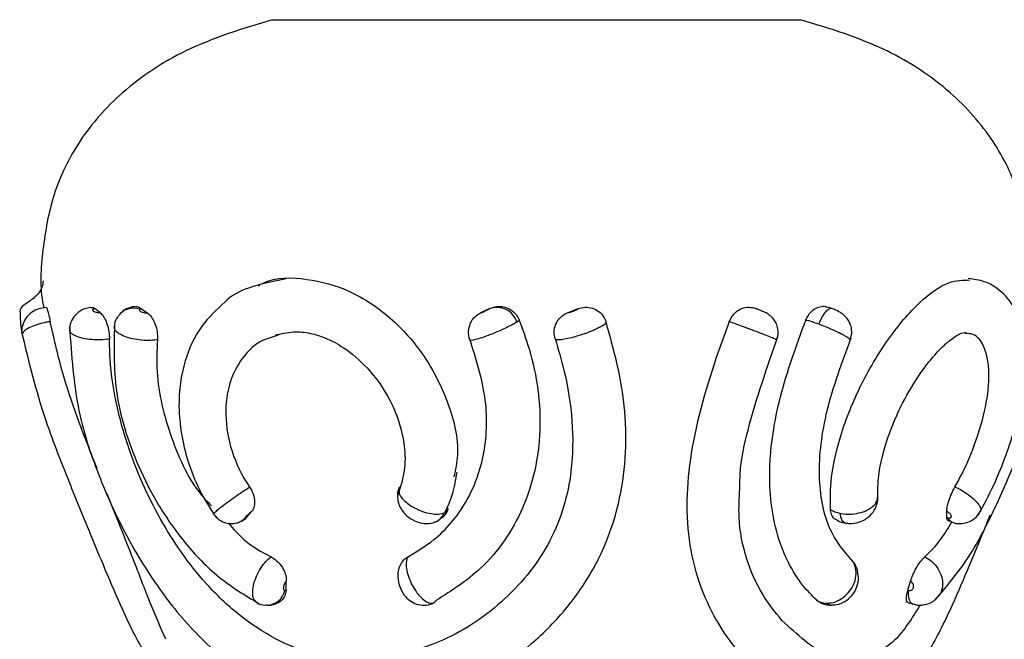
# Model space of a CAD drawing. Header units: millimetres. Extents: x 59 to 109, y 26 to 144.
# Tile 104 of 158: x 73.87 to 75.71, y 95.15 to 96.3. Entities that reach past the tile are written whole.
import ezdxf

# ---------------------------------------------------------------- set-up
doc = ezdxf.new("R2010")
doc.units = ezdxf.units.MM
doc.styles.add('SLDTEXTSTYLE0', font='TXT', dxfattribs={"width": 0.75})
doc.dimstyles.new('SLDDIMSTYLE0', dxfattribs={"dimtxt": 3.5, "dimasz": 3.302, "dimexe": 0, "dimexo": 0.0625, "dimgap": 0.875, "dimtad": 1, "dimdec": 0, "dimlfac": 20, "dimrnd": 1e-09, "dimzin": 12, "dimdsep": 46, "dimtxsty": 'SLDTEXTSTYLE0', "dimsah": 1, "dimcen": 0.09, "dimadec": 0, "dimazin": 3, "dimtfac": 1, "dimtdec": 0, "dimtofl": 0, "dimtmove": 0, "dimatfit": 3, "dimfxl": 0, "dimfrac": 2, "dimtolj": 1, "dimtzin": 12, "dimarcsym": 0})
doc.dimstyles.new('SLDDIMSTYLE1', dxfattribs={"dimtxt": 3.5, "dimasz": 3.302, "dimexe": 0, "dimexo": 0.0625, "dimgap": 0.875, "dimtad": 1, "dimdec": 0, "dimlfac": 20, "dimrnd": 1e-09, "dimzin": 12, "dimdsep": 46, "dimtxsty": 'SLDTEXTSTYLE0', "dimsah": 1, "dimcen": 0.09, "dimadec": 0, "dimazin": 3, "dimtfac": 1, "dimtdec": 0, "dimtmove": 0, "dimatfit": 0, "dimfxl": 0, "dimfrac": 2, "dimtolj": 1, "dimtzin": 12, "dimarcsym": 0})

# ---------------------------------------------------------------- blocks, each defined once
blk = doc.blocks.new('_D')
at = {"color": 7, "linetype": 'Continuous', "lineweight": 18}
for p, q in [((78.8835, 143.6649), (108.5588, 143.6649)), ((107.5588, 143.6649), (107.5588, 76.3608)), ((75.8335, 76.3608), (108.5588, 76.3608))]:
    blk.add_line(p, q, dxfattribs=at)
for points in [[(107.5588, 143.6649), (107.0508, 140.3629), (108.0668, 140.3629)], [(107.5588, 76.3608), (108.0668, 79.6628), (107.0508, 79.6628)]]:
    blk.add_solid(points, dxfattribs=at)
at = {"color": 7, "linetype": 'Continuous', "lineweight": 18, "insert": (103.047, 105.5185), "char_height": 3.5, "attachment_point": 1, "rotation": 90, "style": 'SLDTEXTSTYLE0'}
blk.add_mtext('1346', dxfattribs=at)
blk = doc.blocks.new('_D_1')
at = {"color": 7, "linetype": 'Continuous', "lineweight": 18}
for p, q in [((75.6057, 99.2579), (98.8756, 99.2579)), ((97.8756, 99.2579), (97.8756, 76.3608)), ((75.8335, 76.3608), (98.8756, 76.3608))]:
    blk.add_line(p, q, dxfattribs=at)
for points in [[(97.8756, 99.2579), (97.3676, 95.9559), (98.3836, 95.9559)], [(97.8756, 76.3608), (98.3836, 79.6628), (97.3676, 79.6628)]]:
    blk.add_solid(points, dxfattribs=at)
at = {"color": 7, "linetype": 'Continuous', "lineweight": 18, "insert": (93.3639, 85.2455), "char_height": 3.5, "attachment_point": 1, "rotation": 90, "style": 'SLDTEXTSTYLE0'}
blk.add_mtext('458', dxfattribs=at)

msp = doc.modelspace()

# ---------------------------------------------------------------- linework, layer by layer
at = {"color": 7, "linetype": 'Continuous', "lineweight": 25}
for p, q in [((74.34075, 96.30364), (75.26285, 96.30364)), ((75.26285, 96.30364), (75.3262, 96.30364)), ((74.01844, 95.75737), (74.00932, 95.7644)), ((74.09541, 95.76472), (74.10707, 95.75628)), ((74.74684, 95.76472), (74.72897, 95.75629)), ((74.89294, 95.75737), (74.91155, 95.76439)), ((74.29287, 95.37499), (74.28851, 95.37176)), ((74.29287, 95.37499), (74.30183, 95.38585)), ((75.59979, 95.37499), (75.59972, 95.38585)), ((75.60208, 95.369), (75.6118, 95.36552)), ((74.36605, 95.2388), (74.36655, 95.25576)), ((75.52708, 95.2388), (75.53219, 95.25577))]:
    msp.add_line(p, q, dxfattribs=at)
at = {"color": 1, "linetype": 'Continuous', "lineweight": 25}
msp.add_line((74.66145, 95.38325), (74.66371, 95.38456), dxfattribs=at)
at = {"color": 1, "linetype": 'Continuous', "lineweight": 25, "flags": 128}
for points in [[(75.36079, 95.73529), (75.36412, 95.74274), (75.36774, 95.74954), (75.37149, 95.75538), (75.37522, 95.76002), (75.37877, 95.76325), (75.38197, 95.76493), (75.3847, 95.765), (75.38506, 95.76487)], [(74.29098, 95.37394), (74.28481, 95.36903), (74.27991, 95.36654)], [(75.41008, 95.36415), (75.40891, 95.36446), (75.40596, 95.36655), (75.40352, 95.37037), (75.40169, 95.37572), (75.40057, 95.38236)], [(75.53685, 95.21246), (75.5355, 95.21297), (75.53272, 95.21533), (75.53054, 95.21925), (75.52906, 95.22456), (75.52833, 95.23103), (75.52839, 95.23838)]]:
    msp.add_lwpolyline(points, dxfattribs=at)
at = {"color": 7, "linetype": 'Continuous', "lineweight": 25}
for centre, radius, start, end in [((73.88372, 95.75765), 0.01497, 118.73394, 177.92145), ((74.7596, 95.72704), 0.03957, 18.14473, 109.92897)]:
    msp.add_arc(centre, radius, start, end, dxfattribs=at)
at = {"color": 1, "linetype": 'Continuous', "lineweight": 25}
for centre, radius, start, end in [((74.08139, 95.73017), 0.03514, 71.26584, 136.19688), ((74.63383, 95.394), 0.02964, 293.02095, 338.73423), ((75.6162, 95.37898), 0.0147, 199.39189, 252.12307), ((74.32948, 95.24645), 0.03548, 272.28874, 346.39638), ((75.38455, 95.2228), 0.0118, 224.01225, 269.07229)]:
    msp.add_arc(centre, radius, start, end, dxfattribs=at)
at = {"color": 7, "linetype": 'Continuous', "lineweight": 25}
for points, knots in [([(74.34075, 96.30364), (74.2856, 96.28699), (74.18507, 96.25663), (74.06203, 96.17598), (73.97854, 96.08235), (73.92872, 95.98006), (73.91057, 95.87524), (73.90532, 95.80253), (73.91359, 95.76722), (73.91393, 95.76578)], [0, 0, 0, 0, 0.2269484, 0.4136812, 0.5735442, 0.7182138, 0.8565304, 0.9941607, 1, 1, 1, 1]), ([(75.75305, 95.7659), (75.75338, 95.76729), (75.76164, 95.80257), (75.75638, 95.87524), (75.73823, 95.98006), (75.68841, 96.08235), (75.60492, 96.17598), (75.48188, 96.25663), (75.38135, 96.28699), (75.3262, 96.30364)], [0, 0, 0, 0, 0.00567898, 0.14333142, 0.28167033, 0.42636324, 0.58625201, 0.77301488, 1, 1, 1, 1]), ([(73.91259, 95.81619), (73.9121, 95.81217), (73.91113, 95.80412), (73.90438, 95.79308), (73.89531, 95.78401), (73.88595, 95.77715), (73.87989, 95.77319), (73.87715, 95.77122), (73.87653, 95.77077)], [0, 0, 0, 0, 0.201657, 0.4035071, 0.5976784, 0.7736698, 0.9488819, 1, 1, 1, 1]), ([(74.36645, 95.81991), (74.34251, 95.81535), (74.30067, 95.80737), (74.26335, 95.78893), (74.25167, 95.77656), (74.25159, 95.77647)], [0, 0, 0, 0, 0.5705181, 0.9971717, 1, 1, 1, 1]), ([(74.31403, 95.80716), (74.31749, 95.80909), (74.3434, 95.82354), (74.40449, 95.82251), (74.48624, 95.80079), (74.56288, 95.74988), (74.62729, 95.67738), (74.67146, 95.58894), (74.69173, 95.5086), (74.68231, 95.46384), (74.67947, 95.45036)], [0, 0, 0, 0, 0.0225978, 0.1693583, 0.3128673, 0.4593045, 0.6066111, 0.763054, 0.9286641, 1, 1, 1, 1]), ([(75.38275, 95.3893), (75.38248, 95.40349), (75.38168, 95.445), (75.39754, 95.52356), (75.43571, 95.61959), (75.48929, 95.71003), (75.54778, 95.77838), (75.60123, 95.8173), (75.62984, 95.81772), (75.64249, 95.8179)], [0, 0, 0, 0, 0.0787485, 0.230311, 0.3938366, 0.5634121, 0.7269042, 0.8793458, 1, 1, 1, 1]), ([(75.6585, 95.37878), (75.66836, 95.3972), (75.68735, 95.43269), (75.71693, 95.50567), (75.74087, 95.58765), (75.74907, 95.66632), (75.74325, 95.72805), (75.72454, 95.77414), (75.69598, 95.80213), (75.66927, 95.81646), (75.65015, 95.819), (75.63988, 95.82036)], [0, 0, 0, 0, 0.1088845, 0.2096954, 0.3868818, 0.532936, 0.6448764, 0.7812388, 0.8730035, 0.9318388, 1, 1, 1, 1]), ([(73.91789, 95.76652), (73.91331, 95.76591), (73.90397, 95.76467), (73.89057, 95.7579), (73.87927, 95.74699), (73.87329, 95.73258), (73.8716, 95.72143), (73.87356, 95.71583), (73.87387, 95.71493)], [0, 0, 0, 0, 0.17654771, 0.36077381, 0.58676699, 0.77062577, 0.96335551, 1, 1, 1, 1]), ([(73.9178, 95.76698), (73.91829, 95.76667), (73.91928, 95.76605), (73.92142, 95.75956), (73.92364, 95.75055), (73.92506, 95.74325), (73.92568, 95.74006)], [0, 0, 0, 0, 0.2619717, 0.5276537, 0.7931815, 1, 1, 1, 1]), ([(74.00193, 95.76652), (73.99772, 95.76588), (73.9877, 95.76433), (73.97468, 95.75577), (73.96562, 95.74298), (73.96154, 95.73208), (73.96236, 95.72591), (73.96253, 95.72467)], [0, 0, 0, 0, 0.2024921, 0.4817123, 0.7077036, 0.9415324, 1, 1, 1, 1]), ([(74.00196, 95.76642), (74.00283, 95.76667), (74.00516, 95.76733), (74.00772, 95.76553), (74.00932, 95.7644)], [0, 0, 0, 0, 0.3747053, 1, 1, 1, 1]), ([(74.00932, 95.7644), (74.00914, 95.76437), (74.00804, 95.76417), (74.00633, 95.76361), (74.00494, 95.76258), (74.00466, 95.76136), (74.00541, 95.76026), (74.0069, 95.75922), (74.00907, 95.75832), (74.01218, 95.7576), (74.01547, 95.75725), (74.0175, 95.75734), (74.01844, 95.75737)], [0, 0, 0, 0, 0.0220215, 0.1367825, 0.2514938, 0.3662634, 0.481053, 0.5534667, 0.6687907, 0.7842266, 0.8995408, 1, 1, 1, 1]), ([(74.08303, 95.7684), (74.08297, 95.7684), (74.0778, 95.76793), (74.06861, 95.76437), (74.05929, 95.75895), (74.0564, 95.75465), (74.05608, 95.75418)], [0, 0, 0, 0, 0.0063095, 0.5034439, 0.9460966, 1, 1, 1, 1]), ([(74.08307, 95.76792), (74.08482, 95.7682), (74.08887, 95.76885), (74.09304, 95.76622), (74.09541, 95.76472)], [0, 0, 0, 0, 0.4320546, 1, 1, 1, 1]), ([(74.09268, 95.76345), (74.09247, 95.76313), (74.092, 95.76241), (74.09243, 95.76105), (74.09373, 95.75976), (74.09567, 95.75854), (74.09817, 95.75747), (74.10147, 95.7566), (74.10458, 95.7562), (74.10633, 95.75626), (74.10707, 95.75628)], [0, 0, 0, 0, 0.11126356, 0.24978185, 0.38860508, 0.47528498, 0.61559051, 0.75593209, 0.89630796, 1, 1, 1, 1]), ([(74.09541, 95.76472), (74.09537, 95.76471), (74.09481, 95.7646), (74.09368, 95.76426), (74.09305, 95.76374), (74.09268, 95.76345)], [0, 0, 0, 0, 0.0348399, 0.4455856, 1, 1, 1, 1]), ([(74.25159, 95.77647), (74.23656, 95.7625), (74.204, 95.73224), (74.17324, 95.66521), (74.16132, 95.57881), (74.17566, 95.49508), (74.20301, 95.42497), (74.22438, 95.39161), (74.23534, 95.37449)], [0, 0, 0, 0, 0.1503889, 0.3256675, 0.5257862, 0.7500953, 0.8717597, 1, 1, 1, 1]), ([(74.72897, 95.75629), (74.729, 95.75626), (74.72907, 95.7562), (74.72996, 95.75646), (74.73188, 95.75723), (74.7342, 95.75824), (74.73677, 95.75943), (74.7395, 95.76073), (74.74241, 95.7622), (74.74474, 95.76343), (74.74569, 95.76399), (74.74612, 95.76424)], [0, 0, 0, 0, 0.065199, 0.1903687, 0.3160865, 0.4421765, 0.5218837, 0.6472365, 0.7725757, 0.897544, 1, 1, 1, 1]), ([(74.74612, 95.76424), (74.74629, 95.76435), (74.74659, 95.76454), (74.74677, 95.76467), (74.74684, 95.76472)], [0, 0, 0, 0, 0.5773273, 1, 1, 1, 1]), ([(74.74684, 95.76472), (74.75108, 95.76624), (74.75955, 95.76928), (74.77333, 95.76819), (74.78588, 95.76293), (74.79591, 95.75422), (74.7997, 95.74665), (74.80148, 95.7431)], [0, 0, 0, 0, 0.2049768, 0.4099719, 0.6145172, 0.8190082, 1, 1, 1, 1]), ([(74.89294, 95.75737), (74.89294, 95.75737), (74.89314, 95.75728), (74.89371, 95.75728), (74.89522, 95.75752), (74.89726, 95.75801), (74.90026, 95.75894), (74.90254, 95.75976), (74.90475, 95.76062), (74.9069, 95.76152), (74.90936, 95.76271), (74.91114, 95.76377), (74.91141, 95.76418), (74.91155, 95.76439)], [0, 0, 0, 0, 0.0014023, 0.116791, 0.1738775, 0.28916, 0.4042432, 0.5193518, 0.5341295, 0.648815, 0.7635389, 0.8784871, 1, 1, 1, 1]), ([(74.91155, 95.76439), (74.91592, 95.76558), (74.92465, 95.76795), (74.93824, 95.76582), (74.95017, 95.75963), (74.9589, 95.75053), (74.9619, 95.74325), (74.96321, 95.74006)], [0, 0, 0, 0, 0.20953769, 0.41910527, 0.62822258, 0.83721905, 1, 1, 1, 1]), ([(75.19353, 95.74011), (75.19547, 95.74418), (75.19935, 95.75232), (75.20929, 95.76141), (75.22088, 95.76657), (75.23076, 95.76773), (75.23596, 95.76614), (75.23732, 95.76572)], [0, 0, 0, 0, 0.2295763, 0.4591888, 0.6887948, 0.9184327, 1, 1, 1, 1]), ([(75.24914, 95.76214), (75.24812, 95.76253), (75.24499, 95.76374), (75.24127, 95.76505), (75.23835, 95.76574), (75.23739, 95.76596)], [0, 0, 0, 0, 0.2441398, 0.74973, 1, 1, 1, 1]), ([(75.2816, 95.70637), (75.28257, 95.7086), (75.28532, 95.71487), (75.2849, 95.72563), (75.28189, 95.73624), (75.27714, 95.74422), (75.27188, 95.74996), (75.26679, 95.75385), (75.26218, 95.75652), (75.2577, 95.75867), (75.25305, 95.76067), (75.25003, 95.76181), (75.24914, 95.76214)], [0, 0, 0, 0, 0.0967104, 0.2718893, 0.4147159, 0.5362325, 0.639426, 0.7255518, 0.7931407, 0.8707726, 0.9619849, 1, 1, 1, 1]), ([(75.3365, 95.7431), (75.33849, 95.74709), (75.34247, 95.75508), (75.35193, 95.76381), (75.36258, 95.76828), (75.37046, 95.76941), (75.37398, 95.76804), (75.37413, 95.76798)], [0, 0, 0, 0, 0.2472963, 0.494563, 0.7418224, 0.9891199, 1, 1, 1, 1]), ([(75.38716, 95.76405), (75.38584, 95.76459), (75.38152, 95.76634), (75.37707, 95.76697), (75.37399, 95.76741)], [0, 0, 0, 0, 0.3062698, 1, 1, 1, 1]), ([(75.41882, 95.70579), (75.42009, 95.70903), (75.4229, 95.71624), (75.42216, 95.72768), (75.41885, 95.73798), (75.41386, 95.74599), (75.40779, 95.7523), (75.40017, 95.75781), (75.39228, 95.76216), (75.38665, 95.76411), (75.38499, 95.76468)], [0, 0, 0, 0, 0.1325114, 0.2946907, 0.4278164, 0.5466312, 0.6561993, 0.7671944, 0.9313599, 1, 1, 1, 1]), ([(73.86943, 95.75823), (73.86964, 95.74652), (73.86987, 95.73409), (73.87236, 95.7209), (73.8725, 95.72014)], [0, 0, 0, 0, 0.9421699, 1, 1, 1, 1]), ([(74.01844, 95.75737), (74.02054, 95.75538), (74.02473, 95.75139), (74.03017, 95.7408), (74.03418, 95.72824), (74.03608, 95.71678), (74.03625, 95.71026), (74.03631, 95.708)], [0, 0, 0, 0, 0.2211277, 0.4422374, 0.6628523, 0.8833517, 1, 1, 1, 1]), ([(74.05649, 95.75407), (74.05485, 95.75245), (74.04969, 95.74733), (74.04576, 95.73857), (74.04586, 95.73193), (74.04588, 95.73028)], [0, 0, 0, 0, 0.2587757, 0.8155011, 1, 1, 1, 1]), ([(74.10707, 95.75628), (74.10968, 95.75399), (74.11491, 95.7494), (74.12108, 95.73817), (74.12508, 95.72527), (74.12627, 95.71435), (74.1259, 95.70842), (74.12579, 95.70669)], [0, 0, 0, 0, 0.2269771, 0.4539796, 0.6804305, 0.9067463, 1, 1, 1, 1]), ([(74.80148, 95.7431), (74.80797, 95.7252), (74.83247, 95.65764), (74.84852, 95.5354), (74.81729, 95.39159), (74.74239, 95.28112), (74.67551, 95.23827), (74.64701, 95.22002)], [0, 0, 0, 0, 0.0904938, 0.3414387, 0.5927211, 0.8265203, 1, 1, 1, 1]), ([(74.71536, 95.74548), (74.71512, 95.74525), (74.71244, 95.74265), (74.70844, 95.7346), (74.70567, 95.72196), (74.70632, 95.71101), (74.70905, 95.7063), (74.7094, 95.70571)], [0, 0, 0, 0, 0.0236036, 0.2675851, 0.6141415, 0.9510289, 1, 1, 1, 1]), ([(74.71541, 95.74542), (74.71812, 95.7484), (74.72209, 95.75276), (74.72732, 95.75544), (74.72897, 95.75629)], [0, 0, 0, 0, 0.6832304, 1, 1, 1, 1]), ([(74.80148, 95.7431), (74.80103, 95.74249), (74.8003, 95.74151), (74.79806, 95.73995), (74.7972, 95.73936)], [0, 0, 0, 0, 0.62125847, 1, 1, 1, 1]), ([(74.86858, 95.70802), (74.86764, 95.71237), (74.86578, 95.72106), (74.86872, 95.73443), (74.87564, 95.74607), (74.88445, 95.75366), (74.89075, 95.75641), (74.89294, 95.75737)], [0, 0, 0, 0, 0.2206218, 0.441279, 0.6619056, 0.8825169, 1, 1, 1, 1]), ([(75.3568, 95.22001), (75.34808, 95.22881), (75.31761, 95.25958), (75.27781, 95.33893), (75.26338, 95.46306), (75.28494, 95.60241), (75.31906, 95.6955), (75.3365, 95.7431)], [0, 0, 0, 0, 0.08965035, 0.31347585, 0.53696153, 0.76327748, 1, 1, 1, 1]), ([(75.36079, 95.73529), (75.35665, 95.73678), (75.34943, 95.73939), (75.34152, 95.74181), (75.33796, 95.74272), (75.3365, 95.7431)], [0, 0, 0, 0, 0.4441086, 0.7729392, 1, 1, 1, 1]), ([(74.0133, 95.46576), (73.99063, 95.52299), (73.95448, 95.61426), (73.93351, 95.70588), (73.92568, 95.74006)], [0, 0, 0, 0, 0.6269507, 1, 1, 1, 1]), ([(73.96203, 95.73065), (73.96538, 95.6776), (73.97139, 95.58238), (74.01339, 95.4562), (74.05567, 95.36253), (74.0994, 95.28483), (74.15399, 95.20526), (74.23507, 95.11686), (74.32994, 95.05381), (74.42894, 95.01744), (74.48773, 95.01092), (74.51829, 95.00753)], [0, 0, 0, 0, 0.1586013, 0.2846346, 0.3794988, 0.449183, 0.5382349, 0.6593967, 0.8137683, 0.9031687, 1, 1, 1, 1]), ([(74.04582, 95.73514), (74.0448, 95.69403), (74.04261, 95.60589), (74.07906, 95.49004), (74.12739, 95.39517), (74.17767, 95.32413), (74.24024, 95.2591), (74.29023, 95.2291), (74.31597, 95.21365)], [0, 0, 0, 0, 0.20336087, 0.43590752, 0.56389137, 0.70050634, 0.84581757, 1, 1, 1, 1]), ([(74.0453, 95.7303), (74.04528, 95.73036), (74.04508, 95.73093), (74.04552, 95.73142), (74.04592, 95.73186)], [0, 0, 0, 0, 0.1086741, 1, 1, 1, 1]), ([(74.52334, 95.01192), (74.55063, 95.01526), (74.6045, 95.02184), (74.71275, 95.05958), (74.81624, 95.1246), (74.9008, 95.21497), (74.96713, 95.31899), (75.00685, 95.46279), (74.99891, 95.61385), (74.97287, 95.70591), (74.96321, 95.74006)], [0, 0, 0, 0, 0.0896358, 0.1769458, 0.3531227, 0.4486504, 0.5440804, 0.7210509, 0.8965358, 1, 1, 1, 1]), ([(74.96321, 95.74006), (74.96338, 95.73968), (74.96394, 95.73843), (74.96118, 95.73513), (74.95292, 95.72986), (74.94048, 95.7239), (74.92968, 95.71966), (74.91854, 95.71571), (74.90697, 95.71201), (74.89174, 95.70817), (74.88131, 95.70643), (74.87354, 95.70596), (74.86961, 95.70652), (74.86881, 95.70768), (74.86858, 95.70802)], [0, 0, 0, 0, 0.04623769, 0.15185396, 0.25729595, 0.36257756, 0.46776662, 0.48132718, 0.58684514, 0.69228065, 0.7978375, 0.85011568, 0.95580111, 1, 1, 1, 1]), ([(75.19353, 95.74011), (75.18677, 95.7217), (75.15675, 95.63998), (75.11528, 95.49772), (75.11053, 95.34813), (75.1386, 95.2431), (75.18321, 95.15112), (75.24917, 95.07752), (75.3195, 95.03115), (75.35999, 95.01572), (75.38035, 95.01256), (75.38446, 95.01192)], [0, 0, 0, 0, 0.05592261, 0.24834568, 0.42715571, 0.51713479, 0.60716866, 0.7792629, 0.87727641, 0.97521299, 1, 1, 1, 1]), ([(75.57853, 95.2215), (75.6016, 95.24841), (75.64715, 95.30155), (75.70997, 95.43377), (75.76794, 95.57879), (75.78592, 95.67449), (75.79497, 95.72265)], [0, 0, 0, 0, 0.2545718, 0.5026796, 0.7497346, 1, 1, 1, 1]), ([(73.87237, 95.72061), (73.88436, 95.67066), (73.9063, 95.57925), (73.95517, 95.45467), (73.9954, 95.35615), (74.02947, 95.27383), (74.06382, 95.19467), (74.09687, 95.12414), (74.1262, 95.09334), (74.1379, 95.08105)], [0, 0, 0, 0, 0.2030415, 0.3715618, 0.5077565, 0.6164808, 0.7384415, 0.8956172, 1, 1, 1, 1]), ([(74.50369, 95.10382), (74.47824, 95.10718), (74.40046, 95.11744), (74.3076, 95.16543), (74.21307, 95.24988), (74.13718, 95.35223), (74.08038, 95.47347), (74.04907, 95.57981), (74.03751, 95.65294), (74.03658, 95.69571), (74.03631, 95.708)], [0, 0, 0, 0, 0.0985881, 0.3011785, 0.4012984, 0.5730326, 0.7387974, 0.8457027, 0.9556781, 1, 1, 1, 1]), ([(74.12579, 95.70669), (74.12497, 95.6866), (74.1225, 95.62635), (74.14831, 95.52426), (74.18838, 95.43501), (74.22224, 95.40114), (74.22702, 95.39635)], [0, 0, 0, 0, 0.18811564, 0.56402077, 0.93841434, 1, 1, 1, 1]), ([(74.35138, 95.71436), (74.34135, 95.7117), (74.31483, 95.70466), (74.28264, 95.67377), (74.25807, 95.62616), (74.25044, 95.56571), (74.26189, 95.49775), (74.28367, 95.45254), (74.29777, 95.4319), (74.29799, 95.43157)], [0, 0, 0, 0, 0.0985879, 0.260642, 0.423614, 0.6067796, 0.7997761, 0.9968027, 1, 1, 1, 1]), ([(74.34609, 95.71488), (74.35708, 95.71756), (74.37677, 95.72235), (74.40856, 95.71997), (74.4416, 95.70974), (74.47879, 95.68984), (74.52304, 95.65148), (74.5669, 95.58913), (74.58815, 95.52076), (74.58912, 95.45971), (74.57912, 95.43022), (74.57397, 95.41503)], [0, 0, 0, 0, 0.1048918, 0.1878057, 0.2509551, 0.3345264, 0.4519028, 0.6041481, 0.7878553, 0.890721, 1, 1, 1, 1]), ([(74.86858, 95.70802), (74.87434, 95.68854), (74.8894, 95.63768), (74.90233, 95.55478), (74.90147, 95.44648), (74.86659, 95.32735), (74.77874, 95.21726), (74.65251, 95.13169), (74.55627, 95.11366), (74.50369, 95.10382)], [0, 0, 0, 0, 0.0701719, 0.1832513, 0.2962012, 0.461341, 0.6267173, 0.7960932, 1, 1, 1, 1]), ([(74.59359, 95.30123), (74.6102, 95.31121), (74.65262, 95.3367), (74.70715, 95.40163), (74.74075, 95.49471), (74.74301, 95.60083), (74.7207, 95.67109), (74.7094, 95.70669)], [0, 0, 0, 0, 0.1306531, 0.3337677, 0.5521062, 0.7730242, 1, 1, 1, 1]), ([(75.2133, 95.42853), (75.21336, 95.43753), (75.2136, 95.47355), (75.23404, 95.5684), (75.26436, 95.65479), (75.28453, 95.71227)], [0, 0, 0, 0, 0.1004315, 0.4015446, 1, 1, 1, 1]), ([(75.4245, 95.29262), (75.4084, 95.31112), (75.3757, 95.34869), (75.3561, 95.45177), (75.37209, 95.57698), (75.40432, 95.66446), (75.421, 95.70972)], [0, 0, 0, 0, 0.2329413, 0.4729522, 0.7273067, 1, 1, 1, 1]), ([(75.47119, 95.40611), (75.47097, 95.41964), (75.47055, 95.44579), (75.48058, 95.49991), (75.50253, 95.56153), (75.53475, 95.62161), (75.5634, 95.6624), (75.58762, 95.68984), (75.60849, 95.70805), (75.62535, 95.71908), (75.63231, 95.71991), (75.63616, 95.72037)], [0, 0, 0, 0, 0.1006483, 0.1947277, 0.3641258, 0.5050143, 0.6154074, 0.6948522, 0.7683028, 0.8718138, 1, 1, 1, 1]), ([(75.61497, 95.43157), (75.61966, 95.44015), (75.63417, 95.46672), (75.65559, 95.51805), (75.67429, 95.5832), (75.68108, 95.64566), (75.6722, 95.693), (75.65469, 95.71747), (75.63902, 95.71781), (75.63407, 95.71792)], [0, 0, 0, 0, 0.0750513, 0.2324125, 0.4032995, 0.5873824, 0.7635569, 0.9252155, 1, 1, 1, 1]), ([(74.66333, 95.38476), (74.66811, 95.39539), (74.67869, 95.4189), (74.68295, 95.44503), (74.68528, 95.45934)], [0, 0, 0, 0, 0.4521593, 1, 1, 1, 1]), ([(74.29799, 95.43157), (74.30029, 95.42768), (74.30488, 95.41991), (74.30778, 95.40725), (74.30723, 95.39568), (74.30431, 95.38896), (74.30209, 95.38618), (74.30183, 95.38585)], [0, 0, 0, 0, 0.2420241, 0.4840474, 0.7260163, 0.9680595, 1, 1, 1, 1]), ([(74.57734, 95.42912), (74.57663, 95.42779), (74.5737, 95.4223), (74.57358, 95.4115), (74.57611, 95.39881), (74.58224, 95.38724), (74.59224, 95.37628), (74.60662, 95.36714), (74.62395, 95.36275), (74.63786, 95.36301), (74.64423, 95.36658), (74.64523, 95.36714)], [0, 0, 0, 0, 0.0391965, 0.1615782, 0.2692799, 0.3782248, 0.5008904, 0.6558221, 0.8095635, 0.970058, 1, 1, 1, 1]), ([(74.57788, 95.43157), (74.57701, 95.42999), (74.5754, 95.42705), (74.57662, 95.42317), (74.57719, 95.42138)], [0, 0, 0, 0, 0.5376901, 1, 1, 1, 1]), ([(75.29199, 95.18244), (75.27922, 95.19809), (75.25264, 95.23066), (75.22375, 95.29689), (75.20964, 95.36449), (75.21226, 95.41034), (75.2133, 95.42853)], [0, 0, 0, 0, 0.2611765, 0.5436756, 0.8189788, 1, 1, 1, 1]), ([(75.59972, 95.38585), (75.59987, 95.3886), (75.60018, 95.39411), (75.60328, 95.40572), (75.60802, 95.41816), (75.61232, 95.42687), (75.6147, 95.43108), (75.61497, 95.43157)], [0, 0, 0, 0, 0.2420769, 0.4841435, 0.7261447, 0.9681149, 1, 1, 1, 1]), ([(74.14143, 95.14728), (74.13193, 95.16929), (74.11253, 95.21425), (74.0779, 95.30455), (74.04873, 95.37711), (74.03211, 95.41847)], [0, 0, 0, 0, 0.2921431, 0.5966358, 1, 1, 1, 1]), ([(75.41016, 95.36468), (75.41275, 95.36414), (75.42102, 95.36243), (75.43662, 95.36525), (75.45324, 95.37375), (75.46495, 95.38748), (75.47079, 95.40104), (75.47031, 95.40978), (75.47012, 95.41308)], [0, 0, 0, 0, 0.0893757, 0.284366, 0.5176752, 0.7059252, 0.8887245, 1, 1, 1, 1]), ([(74.65308, 95.37162), (74.65526, 95.37299), (74.66175, 95.37708), (74.66732, 95.38467), (74.66869, 95.39067), (74.66892, 95.39169)], [0, 0, 0, 0, 0.2952527, 0.8800921, 1, 1, 1, 1]), ([(74.23101, 95.3811), (74.23359, 95.37777), (74.2389, 95.37092), (74.25014, 95.36525), (74.26126, 95.36301), (74.27085, 95.3637), (74.277, 95.36518), (74.27965, 95.36647), (74.27988, 95.36659)], [0, 0, 0, 0, 0.2254296, 0.4647353, 0.6623065, 0.8341071, 0.9852403, 1, 1, 1, 1]), ([(74.30183, 95.38585), (74.30182, 95.38585), (74.30112, 95.38535), (74.29954, 95.38422), (74.29699, 95.38209), (74.29448, 95.37979), (74.29256, 95.37782), (74.29106, 95.37609), (74.29007, 95.3747), (74.28981, 95.3738), (74.29028, 95.37368), (74.29084, 95.37389), (74.29098, 95.37394)], [0, 0, 0, 0, 0.0019951, 0.123676, 0.2460159, 0.3700384, 0.4960284, 0.5770423, 0.7035782, 0.8301884, 0.9555898, 1, 1, 1, 1]), ([(74.29098, 95.37394), (74.291, 95.37395), (74.29129, 95.37407), (74.29187, 95.37436), (74.29257, 95.3748), (74.29287, 95.37499)], [0, 0, 0, 0, 0.0389292, 0.5903342, 1, 1, 1, 1]), ([(74.66371, 95.38456), (74.66408, 95.38476), (74.66628, 95.38596), (74.66743, 95.38778), (74.66839, 95.38931)], [0, 0, 0, 0, 0.1665424, 1, 1, 1, 1]), ([(75.39225, 95.37106), (75.39208, 95.37112), (75.38911, 95.3721), (75.38541, 95.37774), (75.38311, 95.38455), (75.38279, 95.38878), (75.38275, 95.3893)], [0, 0, 0, 0, 0.0285604, 0.4822068, 0.9360196, 1, 1, 1, 1]), ([(75.38275, 95.3893), (75.38536, 95.38781), (75.39055, 95.38487), (75.39725, 95.38319), (75.40057, 95.38236)], [0, 0, 0, 0, 0.503869, 1, 1, 1, 1]), ([(75.40289, 95.00776), (75.42116, 95.01115), (75.45647, 95.01769), (75.51163, 95.05184), (75.56099, 95.11079), (75.60337, 95.19402), (75.63747, 95.27414), (75.6626, 95.33427), (75.67705, 95.36989), (75.68099, 95.37959)], [0, 0, 0, 0, 0.1392119, 0.2689607, 0.4968478, 0.6813631, 0.8245378, 0.9521735, 1, 1, 1, 1]), ([(75.60233, 95.37409), (75.60237, 95.37408), (75.60333, 95.37384), (75.6051, 95.37363), (75.60706, 95.37408), (75.60804, 95.3751), (75.60835, 95.37655), (75.60793, 95.37836), (75.60648, 95.3807), (75.60421, 95.383), (75.60181, 95.38476), (75.60027, 95.38556), (75.59972, 95.38585)], [0, 0, 0, 0, 0.0061308, 0.1246612, 0.2438107, 0.3643575, 0.4400491, 0.5637743, 0.6874326, 0.8106631, 0.9323391, 1, 1, 1, 1]), ([(75.60208, 95.36899), (75.60171, 95.36902), (75.60025, 95.36913), (75.59982, 95.37203), (75.59979, 95.37467), (75.59979, 95.37499)], [0, 0, 0, 0, 0.2311876, 0.9056089, 1, 1, 1, 1]), ([(75.59979, 95.37499), (75.60024, 95.3748), (75.60111, 95.37444), (75.60193, 95.37421), (75.60233, 95.37409)], [0, 0, 0, 0, 0.52349753, 1, 1, 1, 1]), ([(75.61171, 95.36518), (75.61237, 95.36494), (75.61768, 95.36308), (75.6284, 95.36295), (75.64281, 95.36651), (75.65496, 95.37429), (75.65969, 95.3821), (75.66177, 95.38553)], [0, 0, 0, 0, 0.0362614, 0.28876, 0.536487, 0.796201, 1, 1, 1, 1]), ([(74.25803, 95.36417), (74.26773, 95.35314), (74.29138, 95.32626), (74.32073, 95.31051), (74.33803, 95.30122)], [0, 0, 0, 0, 0.4104085, 1, 1, 1, 1]), ([(74.27979, 95.36661), (74.28024, 95.36676), (74.28313, 95.36769), (74.28681, 95.36996), (74.28997, 95.37212), (74.29112, 95.37291)], [0, 0, 0, 0, 0.1069766, 0.6745591, 1, 1, 1, 1]), ([(75.39236, 95.37122), (75.39356, 95.37037), (75.39876, 95.36665), (75.40511, 95.36527), (75.41, 95.3642)], [0, 0, 0, 0, 0.23010619, 1, 1, 1, 1]), ([(75.55857, 95.30123), (75.56852, 95.31072), (75.58587, 95.32727), (75.60225, 95.35472), (75.60924, 95.36644)], [0, 0, 0, 0, 0.5731836, 1, 1, 1, 1]), ([(74.33803, 95.30122), (74.3416, 95.29903), (74.34875, 95.29465), (74.35778, 95.28423), (74.36411, 95.27236), (74.3665, 95.26249), (74.36654, 95.2572), (74.36655, 95.25576)], [0, 0, 0, 0, 0.2285634, 0.4571059, 0.6856976, 0.9142864, 1, 1, 1, 1]), ([(74.58249, 95.29121), (74.58471, 95.29403), (74.58782, 95.29798), (74.59231, 95.30051), (74.59359, 95.30123)], [0, 0, 0, 0, 0.71445314, 1, 1, 1, 1]), ([(74.59359, 95.30123), (74.59267, 95.29931), (74.59045, 95.29468), (74.59007, 95.28341), (74.59292, 95.26861), (74.59891, 95.25282), (74.60624, 95.23981), (74.61452, 95.22871), (74.62336, 95.21999), (74.63309, 95.21459), (74.63945, 95.21428), (74.64227, 95.21562), (74.64286, 95.2159)], [0, 0, 0, 0, 0.083205, 0.2001299, 0.3171388, 0.4339487, 0.5507571, 0.6226925, 0.7382879, 0.8537742, 0.9694598, 1, 1, 1, 1]), ([(75.53219, 95.25577), (75.53353, 95.25973), (75.53621, 95.26765), (75.5424, 95.28002), (75.54933, 95.29097), (75.55491, 95.2978), (75.55779, 95.3005), (75.55857, 95.30123)], [0, 0, 0, 0, 0.2290059, 0.4580077, 0.6866998, 0.9153878, 1, 1, 1, 1]), ([(74.58275, 95.29102), (74.58148, 95.28929), (74.5778, 95.2843), (74.57506, 95.27412), (74.5743, 95.26102), (74.57753, 95.24549), (74.58529, 95.23048), (74.59674, 95.21907), (74.60991, 95.21222), (74.62458, 95.21034), (74.63662, 95.21206), (74.64204, 95.21592), (74.64331, 95.21682)], [0, 0, 0, 0, 0.0496442, 0.1436177, 0.2401253, 0.3564549, 0.5071377, 0.6227681, 0.7314795, 0.8462755, 0.9641423, 1, 1, 1, 1]), ([(75.38437, 95.2117), (75.38756, 95.21162), (75.39625, 95.21139), (75.40991, 95.21733), (75.42352, 95.22861), (75.4327, 95.24458), (75.43588, 95.26283), (75.43218, 95.27988), (75.42691, 95.29114), (75.42223, 95.29472), (75.42205, 95.29486)], [0, 0, 0, 0, 0.0826881, 0.2260197, 0.3757819, 0.538177, 0.6946508, 0.8460155, 0.9938519, 1, 1, 1, 1]), ([(74.36655, 95.25576), (74.36623, 95.25546), (74.36527, 95.25457), (74.36375, 95.25245), (74.36226, 95.24941), (74.3614, 95.24655), (74.36098, 95.24381), (74.36102, 95.24134), (74.36173, 95.23926), (74.36281, 95.23824), (74.36366, 95.23814), (74.36396, 95.23811)], [0, 0, 0, 0, 0.0642333, 0.1935044, 0.3234113, 0.4540321, 0.5366148, 0.6671339, 0.7976043, 0.927672, 1, 1, 1, 1]), ([(75.52839, 95.23838), (75.52865, 95.23832), (75.52991, 95.23804), (75.53216, 95.23811), (75.53478, 95.23924), (75.53649, 95.24105), (75.5376, 95.24336), (75.53802, 95.24606), (75.53747, 95.24934), (75.53595, 95.25242), (75.53402, 95.25456), (75.53264, 95.25547), (75.53219, 95.25577)], [0, 0, 0, 0, 0.0312363, 0.1494972, 0.2677113, 0.3862433, 0.4601532, 0.5802841, 0.7004358, 0.8205784, 0.9403615, 1, 1, 1, 1]), ([(74.36605, 95.2388), (74.36562, 95.23508), (74.36475, 95.22765), (74.36051, 95.22291), (74.35839, 95.22054)], [0, 0, 0, 0, 0.4999554, 1, 1, 1, 1]), ([(74.36396, 95.23811), (74.36396, 95.23811), (74.3643, 95.23811), (74.365, 95.23822), (74.36572, 95.23861), (74.36605, 95.2388)], [0, 0, 0, 0, 0.0037694, 0.545619, 1, 1, 1, 1]), ([(75.52695, 95.2165), (75.52669, 95.2165), (75.52517, 95.2165), (75.52418, 95.22063), (75.52429, 95.22823), (75.52617, 95.23536), (75.52708, 95.2388)], [0, 0, 0, 0, 0.06604761, 0.38421353, 0.70238613, 1, 1, 1, 1]), ([(75.52708, 95.2388), (75.52723, 95.23875), (75.52766, 95.23858), (75.5281, 95.23846), (75.52839, 95.23838)], [0, 0, 0, 0, 0.3345459, 1, 1, 1, 1]), ([(74.31155, 95.21596), (74.31172, 95.21583), (74.31593, 95.21259), (74.32309, 95.21083), (74.32954, 95.21137), (74.33092, 95.21148)], [0, 0, 0, 0, 0.03200071, 0.79223441, 1, 1, 1, 1]), ([(74.31367, 95.21519), (74.31324, 95.21521), (74.31244, 95.21525), (74.31193, 95.21586), (74.31168, 95.21615)], [0, 0, 0, 0, 0.5293105, 1, 1, 1, 1]), ([(74.33103, 95.21133), (74.3317, 95.21122), (74.33676, 95.21039), (74.34598, 95.21324), (74.35488, 95.21762), (74.35915, 95.2211), (74.36027, 95.22202)], [0, 0, 0, 0, 0.0635795, 0.4803577, 0.8638802, 1, 1, 1, 1]), ([(74.64286, 95.2159), (74.64348, 95.21629), (74.64508, 95.21729), (74.64628, 95.21899), (74.64701, 95.22002)], [0, 0, 0, 0, 0.3897275, 1, 1, 1, 1]), ([(75.35601, 95.2204), (75.35954, 95.21824), (75.36785, 95.21315), (75.37828, 95.21005), (75.38415, 95.2111), (75.38445, 95.21116)], [0, 0, 0, 0, 0.4118231, 0.9703455, 1, 1, 1, 1]), ([(75.3568, 95.22001), (75.36015, 95.21825), (75.36602, 95.21518), (75.37305, 95.21477), (75.37607, 95.2146)], [0, 0, 0, 0, 0.5706207, 1, 1, 1, 1]), ([(75.55007, 95.21165), (75.53493, 95.18715), (75.4984, 95.128), (75.44856, 95.11275), (75.41936, 95.10382)], [0, 0, 0, 0, 0.4143151, 1, 1, 1, 1]), ([(75.52343, 95.21798), (75.52527, 95.21692), (75.5295, 95.21448), (75.53432, 95.21367), (75.53705, 95.21322)], [0, 0, 0, 0, 0.4345634, 1, 1, 1, 1]), ([(75.53705, 95.21322), (75.53978, 95.21237), (75.54801, 95.20981), (75.56235, 95.21241), (75.57488, 95.21745), (75.57954, 95.22306), (75.58058, 95.22431)], [0, 0, 0, 0, 0.1791921, 0.54045, 0.8974032, 1, 1, 1, 1]), ([(75.41936, 95.10382), (75.40536, 95.10693), (75.36389, 95.11615), (75.32064, 95.15603), (75.29199, 95.18244)], [0, 0, 0, 0, 0.3377503, 1, 1, 1, 1])]:
    msp.add_open_spline(points, degree=3, knots=knots, dxfattribs=at)
at = {"color": 1, "linetype": 'Continuous', "lineweight": 25}
for points, knots in [([(73.92568, 95.74006), (73.92326, 95.73968), (73.91531, 95.73843), (73.90199, 95.73512), (73.88802, 95.72987), (73.87791, 95.7239), (73.87439, 95.71968), (73.87323, 95.71654), (73.87379, 95.71544), (73.87424, 95.71455)], [0, 0, 0, 0, 0.0857998, 0.2817896, 0.477455, 0.6728163, 0.8680158, 0.8931734, 1, 1, 1, 1]), ([(74.03631, 95.708), (74.03492, 95.70777), (74.02857, 95.70669), (74.01588, 95.70579), (73.99884, 95.70661), (73.98327, 95.70938), (73.97237, 95.71327), (73.96515, 95.71792), (73.96156, 95.72165), (73.96234, 95.72408), (73.96249, 95.72455)], [0, 0, 0, 0, 0.0453268, 0.2078747, 0.3707039, 0.5337077, 0.6967118, 0.7990435, 0.9613666, 1, 1, 1, 1]), ([(74.12579, 95.70669), (74.12515, 95.70657), (74.12007, 95.70557), (74.109, 95.70461), (74.09203, 95.70554), (74.07537, 95.70866), (74.06274, 95.71299), (74.053, 95.71816), (74.04618, 95.7239), (74.04559, 95.72819), (74.0453, 95.7303)], [0, 0, 0, 0, 0.0215526, 0.1704397, 0.3194644, 0.4683006, 0.6171635, 0.7091338, 0.8567112, 1, 1, 1, 1]), ([(74.7972, 95.73936), (74.79508, 95.73805), (74.79038, 95.73513), (74.77866, 95.72919), (74.76387, 95.72248), (74.74994, 95.71675), (74.73668, 95.71177), (74.72464, 95.70773), (74.71472, 95.7052), (74.70956, 95.7046), (74.70963, 95.70555), (74.70965, 95.70584)], [0, 0, 0, 0, 0.103783, 0.2303488, 0.3571676, 0.4838261, 0.5642981, 0.6915318, 0.8184077, 0.9448436, 1, 1, 1, 1]), ([(75.28181, 95.70627), (75.28172, 95.70639), (75.28152, 95.70665), (75.2749, 95.70942), (75.2653, 95.71326), (75.25337, 95.71793), (75.23983, 95.72313), (75.22389, 95.72914), (75.20932, 95.73452), (75.1991, 95.73819), (75.19502, 95.73959), (75.19353, 95.74011)], [0, 0, 0, 0, 0.1026339, 0.227554, 0.3524776, 0.4309055, 0.5553063, 0.6797232, 0.8040511, 0.9283626, 1, 1, 1, 1]), ([(75.41882, 95.7057), (75.41903, 95.70575), (75.4202, 95.70606), (75.4171, 95.70877), (75.41049, 95.71297), (75.40069, 95.71817), (75.38865, 95.72392), (75.37406, 95.73021), (75.36488, 95.73372), (75.36079, 95.73529)], [0, 0, 0, 0, 0.0405063, 0.2183054, 0.3961314, 0.5060008, 0.6822967, 0.8584111, 1, 1, 1, 1]), ([(74.23138, 95.38115), (74.23112, 95.38109), (74.2299, 95.38079), (74.23248, 95.38367), (74.23827, 95.38883), (74.24697, 95.3958), (74.25771, 95.40393), (74.27139, 95.41376), (74.28495, 95.42309), (74.29359, 95.42877), (74.29751, 95.43126), (74.29799, 95.43157)], [0, 0, 0, 0, 0.0401546, 0.184143, 0.3273887, 0.4188448, 0.5612127, 0.7018162, 0.8412486, 0.9806635, 1, 1, 1, 1]), ([(75.61497, 95.43157), (75.61837, 95.42996), (75.62678, 95.42598), (75.63984, 95.41774), (75.652, 95.40779), (75.66046, 95.39793), (75.66309, 95.39083), (75.6634, 95.38666), (75.66218, 95.38569), (75.662, 95.38554)], [0, 0, 0, 0, 0.12469, 0.3090892, 0.4948986, 0.6806095, 0.8660932, 0.9797694, 1, 1, 1, 1]), ([(74.57719, 95.42138), (74.57735, 95.42016), (74.57792, 95.41599), (74.58453, 95.40772), (74.59597, 95.398), (74.60894, 95.39065), (74.62261, 95.38503), (74.63633, 95.38137), (74.65101, 95.38015), (74.65792, 95.3822), (74.66145, 95.38325)], [0, 0, 0, 0, 0.0594165, 0.202423, 0.345354, 0.4881074, 0.5756005, 0.7154155, 0.8542618, 1, 1, 1, 1]), ([(75.40057, 95.38236), (75.40244, 95.38202), (75.40953, 95.38073), (75.42308, 95.3805), (75.43992, 95.38351), (75.45287, 95.38886), (75.46285, 95.39579), (75.46968, 95.40367), (75.4703, 95.40989), (75.47059, 95.41283)], [0, 0, 0, 0, 0.0604102, 0.2304646, 0.4012592, 0.5711639, 0.6796443, 0.848511, 1, 1, 1, 1]), ([(74.31168, 95.21615), (74.30983, 95.21743), (74.30584, 95.22021), (74.30338, 95.23022), (74.30395, 95.24201), (74.307, 95.2552), (74.3123, 95.269), (74.32079, 95.28365), (74.32982, 95.29476), (74.33562, 95.29933), (74.33803, 95.30122)], [0, 0, 0, 0, 0.1200634, 0.2592703, 0.3982465, 0.4862142, 0.6252584, 0.7637552, 0.9018089, 1, 1, 1, 1]), ([(75.55857, 95.30123), (75.56198, 95.29931), (75.57019, 95.29468), (75.58109, 95.28341), (75.58931, 95.26862), (75.59272, 95.25279), (75.59101, 95.23989), (75.58684, 95.22991), (75.58251, 95.22599), (75.58026, 95.22396)], [0, 0, 0, 0, 0.1188112, 0.2857645, 0.4528373, 0.6196273, 0.7864144, 0.8891318, 1, 1, 1, 1]), ([(75.37607, 95.2146), (75.37881, 95.21476), (75.38649, 95.21522), (75.39943, 95.2201), (75.413, 95.23012), (75.42226, 95.24203), (75.42843, 95.25519), (75.43129, 95.26903), (75.42922, 95.28355), (75.4246, 95.29309), (75.42028, 95.29654), (75.41943, 95.29721)], [0, 0, 0, 0, 0.0750028, 0.2096746, 0.3445793, 0.4792589, 0.5645071, 0.6992529, 0.8334704, 0.9672551, 1, 1, 1, 1])]:
    msp.add_open_spline(points, degree=3, knots=knots, dxfattribs=at)

# ---------------------------------------------------------------- dimensions: what is measured, and where the dimension line sits
at = {"color": 7, "linetype": 'Continuous', "lineweight": 18}
for base, p1, dimstyle, picture, middle in [((107.55876, 76.36081), (77.88354, 143.66488), 'SLDDIMSTYLE0', '_D', (107.55876, 110.69074)), ((97.87561, 76.36081), (74.60571, 99.25793), 'SLDDIMSTYLE1', '_D_1', (97.87561, 89.12468))]:
    dim = msp.add_linear_dim(base=base, p1=p1, p2=(74.83348, 76.36081), angle=90, dimstyle=dimstyle, dxfattribs=at)
    dim.commit()
    dim.dimension.update_dxf_attribs({"geometry": picture, "text_midpoint": middle, "dimtype": 160})

doc.saveas('drawing.dxf')
